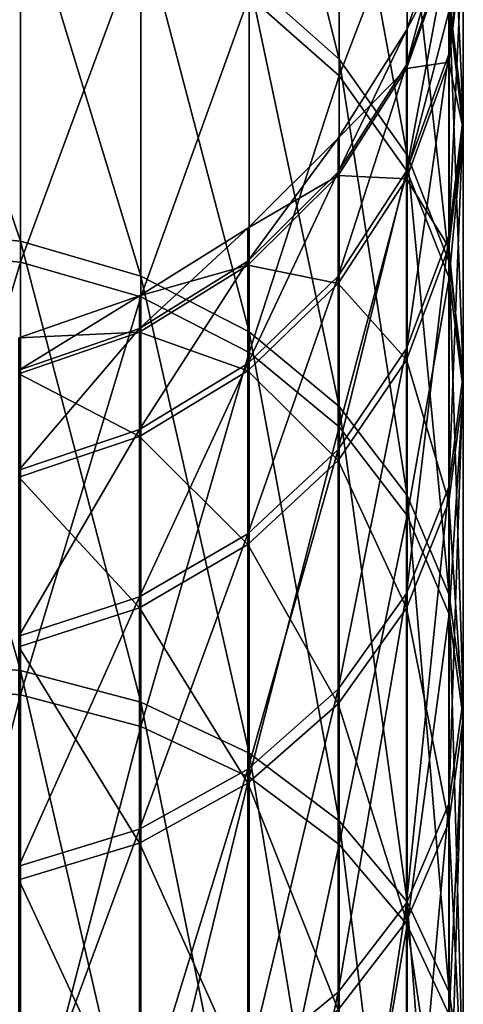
# Model space of a CAD drawing. Header units: millimetres. Extents: x -25 to 79, y -375 to 543.
# Tile 28 of 29: x 2 to 10, y 512 to 529. Entities that reach past the tile are written whole.
import ezdxf

# ---------------------------------------------------------------- set-up
doc = ezdxf.new("R2010")
doc.units = ezdxf.units.MM
doc.header["$LTSCALE"] = 65.185185
doc.layers.add('35', color=7, linetype='CONTINUOUS')

msp = doc.modelspace()

# ---------------------------------------------------------------- linework, layer by layer
at = {"layer": '35', "color": 7, "linetype": 'CONTINUOUS', "true_color": 0x00000b}
for points in [[(7.823, 533.069, 57.07), (7.823, 528.241, 46.275), (6.238, 534.553, 56.511), (7.823, 533.069, 57.07)], [(6.238, 534.553, 56.511), (7.823, 528.241, 46.275), (6.238, 529.647, 45.541), (6.238, 534.553, 56.511)], [(9.014, 531.292, 57.739), (9.014, 526.558, 47.154), (7.823, 533.069, 57.07), (9.014, 531.292, 57.739)], [(7.823, 533.069, 57.07), (9.014, 526.558, 47.154), (7.823, 528.241, 46.275), (7.823, 533.069, 57.07)], [(7.823, 527.949, 137.279), (7.823, 532.846, 126.516), (6.238, 529.35, 138.022), (7.823, 527.949, 137.279)], [(7.823, 527.949, 137.279), (9.014, 531.074, 125.835), (7.823, 532.846, 126.516), (7.823, 527.949, 137.279)], [(10, 530.492, 69.847), (10, 527.226, 59.269), (9.752, 532.657, 69.32), (10, 530.492, 69.847)], [(9.752, 532.657, 69.32), (10, 527.226, 59.269), (9.752, 529.311, 58.485), (9.752, 532.657, 69.32)], [(9.746, 530.245, 81.003), (9.746, 528.328, 70.374), (10, 532.457, 80.741), (9.746, 530.245, 81.003)], [(10, 532.457, 80.741), (9.746, 528.328, 70.374), (10, 530.492, 69.847), (10, 532.457, 80.741)], [(2.225, 531.361, 44.646), (2.225, 525.045, 34.148), (0, 531.583, 44.53), (2.225, 531.361, 44.646)], [(0, 531.583, 44.53), (2.225, 525.045, 34.148), (0, 525.251, 34.006), (0, 531.583, 44.53)], [(0, 524.881, 149.529), (2.225, 531.059, 138.928), (0, 531.28, 139.046), (0, 524.881, 149.529)], [(4.341, 530.704, 44.989), (4.341, 524.434, 34.568), (2.225, 531.361, 44.646), (4.341, 530.704, 44.989)], [(2.225, 531.361, 44.646), (4.341, 524.434, 34.568), (2.225, 525.045, 34.148), (2.225, 531.361, 44.646)], [(9.752, 529.311, 58.485), (9.752, 524.681, 48.133), (9.014, 531.292, 57.739), (9.752, 529.311, 58.485)], [(9.014, 531.292, 57.739), (9.752, 524.681, 48.133), (9.014, 526.558, 47.154), (9.014, 531.292, 57.739)], [(2.225, 524.676, 149.385), (2.225, 531.059, 138.928), (0, 524.881, 149.529), (2.225, 524.676, 149.385)], [(2.225, 524.676, 149.385), (4.341, 530.405, 138.581), (2.225, 531.059, 138.928), (2.225, 524.676, 149.385)], [(9.014, 526.272, 136.39), (9.014, 531.074, 125.835), (7.823, 527.949, 137.279), (9.014, 526.272, 136.39)], [(9.014, 526.272, 136.39), (9.752, 529.098, 125.077), (9.014, 531.074, 125.835), (9.014, 526.272, 136.39)], [(6.238, 529.647, 45.541), (6.238, 523.451, 35.244), (4.341, 530.704, 44.989), (6.238, 529.647, 45.541)], [(4.341, 530.704, 44.989), (6.238, 523.451, 35.244), (4.341, 524.434, 34.568), (4.341, 530.704, 44.989)], [(9.002, 528.75, 91.779), (9.002, 528.145, 81.252), (9.746, 530.864, 91.786), (9.002, 528.75, 91.779)], [(9.746, 530.176, 102.565), (9.002, 528.75, 91.779), (9.746, 530.864, 91.786), (9.746, 530.176, 102.565)], [(9.746, 530.864, 91.786), (9.002, 528.145, 81.252), (9.746, 530.245, 81.003), (9.746, 530.864, 91.786)], [(4.341, 524.068, 148.962), (4.341, 530.405, 138.581), (2.225, 524.676, 149.385), (4.341, 524.068, 148.962)], [(4.341, 524.068, 148.962), (6.238, 529.35, 138.022), (4.341, 530.405, 138.581), (4.341, 524.068, 148.962)], [(9.746, 528.328, 70.374), (9.746, 525.142, 60.054), (10, 530.492, 69.847), (9.746, 528.328, 70.374)], [(10, 530.492, 69.847), (9.746, 525.142, 60.054), (10, 527.226, 59.269), (10, 530.492, 69.847)], [(9.002, 528.145, 81.252), (9.002, 526.274, 70.874), (9.746, 530.245, 81.003), (9.002, 528.145, 81.252)], [(9.746, 530.245, 81.003), (9.002, 526.274, 70.874), (9.746, 528.328, 70.374), (9.746, 530.245, 81.003)], [(9.746, 528.191, 113.181), (9.746, 530.176, 102.565), (10, 530.352, 113.722), (9.746, 528.191, 113.181)], [(10, 527.018, 124.279), (9.746, 528.191, 113.181), (10, 530.352, 113.722), (10, 527.018, 124.279)], [(10, 527.018, 124.279), (10, 530.352, 113.722), (9.752, 529.098, 125.077), (10, 527.018, 124.279)], [(9.002, 528.078, 102.303), (9.002, 528.75, 91.779), (9.746, 530.176, 102.565), (9.002, 528.078, 102.303)], [(9.746, 528.191, 113.181), (9.002, 528.078, 102.303), (9.746, 530.176, 102.565), (9.746, 528.191, 113.181)], [(7.823, 528.241, 46.275), (7.823, 522.144, 36.142), (6.238, 529.647, 45.541), (7.823, 528.241, 46.275)], [(6.238, 529.647, 45.541), (7.823, 522.144, 36.142), (6.238, 523.451, 35.244), (6.238, 529.647, 45.541)], [(6.238, 523.089, 148.28), (6.238, 529.35, 138.022), (4.341, 524.068, 148.962), (6.238, 523.089, 148.28)], [(6.238, 523.089, 148.28), (7.823, 527.949, 137.279), (6.238, 529.35, 138.022), (6.238, 523.089, 148.28)], [(10, 527.226, 59.269), (10, 522.706, 49.164), (9.752, 529.311, 58.485), (10, 527.226, 59.269)], [(9.752, 529.311, 58.485), (10, 522.706, 49.164), (9.752, 524.681, 48.133), (9.752, 529.311, 58.485)], [(9.752, 524.402, 135.399), (9.752, 529.098, 125.077), (9.014, 526.272, 136.39), (9.752, 524.402, 135.399)], [(9.752, 524.402, 135.399), (10, 527.018, 124.279), (9.752, 529.098, 125.077), (9.752, 524.402, 135.399)], [(7.806, 526.854, 91.773), (7.806, 526.263, 81.475), (9.002, 528.75, 91.779), (7.806, 526.854, 91.773)], [(9.002, 528.078, 102.303), (7.806, 526.854, 91.773), (9.002, 528.75, 91.779), (9.002, 528.078, 102.303)], [(9.002, 528.75, 91.779), (7.806, 526.263, 81.475), (9.002, 528.145, 81.252), (9.002, 528.75, 91.779)], [(9.002, 526.274, 70.874), (9.002, 523.163, 60.799), (9.746, 528.328, 70.374), (9.002, 526.274, 70.874)], [(9.746, 528.328, 70.374), (9.002, 523.163, 60.799), (9.746, 525.142, 60.054), (9.746, 528.328, 70.374)], [(7.806, 526.263, 81.475), (7.806, 524.432, 71.323), (9.002, 528.145, 81.252), (7.806, 526.263, 81.475)], [(9.002, 528.145, 81.252), (7.806, 524.432, 71.323), (9.002, 526.274, 70.874), (9.002, 528.145, 81.252)], [(9.014, 526.558, 47.154), (9.014, 520.579, 37.218), (7.823, 528.241, 46.275), (9.014, 526.558, 47.154)], [(7.823, 528.241, 46.275), (9.014, 520.579, 37.218), (7.823, 522.144, 36.142), (7.823, 528.241, 46.275)], [(9.002, 526.14, 112.668), (9.002, 528.078, 102.303), (9.746, 528.191, 113.181), (9.002, 526.14, 112.668)], [(9.746, 524.939, 123.481), (9.002, 526.14, 112.668), (9.746, 528.191, 113.181), (9.746, 524.939, 123.481)], [(9.746, 524.939, 123.481), (9.746, 528.191, 113.181), (10, 527.018, 124.279), (9.746, 524.939, 123.481)], [(7.823, 521.788, 147.373), (7.823, 527.949, 137.279), (6.238, 523.089, 148.28), (7.823, 521.788, 147.373)], [(7.806, 526.197, 102.068), (7.806, 526.854, 91.773), (9.002, 528.078, 102.303), (7.806, 526.197, 102.068)], [(9.002, 526.14, 112.668), (7.806, 526.197, 102.068), (9.002, 528.078, 102.303), (9.002, 526.14, 112.668)], [(7.823, 521.788, 147.373), (9.014, 526.272, 136.39), (7.823, 527.949, 137.279), (7.823, 521.788, 147.373)], [(9.746, 525.142, 60.054), (9.746, 520.732, 50.194), (10, 527.226, 59.269), (9.746, 525.142, 60.054)], [(10, 527.226, 59.269), (9.746, 520.732, 50.194), (10, 522.706, 49.164), (10, 527.226, 59.269)], [(10, 522.433, 134.355), (9.746, 524.939, 123.481), (10, 527.018, 124.279), (10, 522.433, 134.355)], [(10, 522.433, 134.355), (10, 527.018, 124.279), (9.752, 524.402, 135.399), (10, 522.433, 134.355)], [(6.217, 525.272, 91.768), (6.217, 524.692, 81.661), (7.806, 526.854, 91.773), (6.217, 525.272, 91.768)], [(7.806, 526.197, 102.068), (6.217, 525.272, 91.768), (7.806, 526.854, 91.773), (7.806, 526.197, 102.068)], [(7.806, 526.854, 91.773), (6.217, 524.692, 81.661), (7.806, 526.263, 81.475), (7.806, 526.854, 91.773)], [(9.752, 524.681, 48.133), (9.752, 518.835, 38.416), (9.014, 526.558, 47.154), (9.752, 524.681, 48.133)], [(9.014, 526.558, 47.154), (9.752, 518.835, 38.416), (9.014, 520.579, 37.218), (9.014, 526.558, 47.154)], [(6.217, 524.692, 81.661), (6.217, 522.895, 71.697), (7.806, 526.263, 81.475), (6.217, 524.692, 81.661)], [(7.806, 526.263, 81.475), (6.217, 522.895, 71.697), (7.806, 524.432, 71.323), (7.806, 526.263, 81.475)], [(7.806, 524.432, 71.323), (7.806, 521.389, 61.467), (9.002, 526.274, 70.874), (7.806, 524.432, 71.323)], [(9.002, 526.274, 70.874), (7.806, 521.389, 61.467), (9.002, 523.163, 60.799), (9.002, 526.274, 70.874)], [(9.014, 520.23, 146.287), (9.014, 526.272, 136.39), (7.823, 521.788, 147.373), (9.014, 520.23, 146.287)], [(9.014, 520.23, 146.287), (9.752, 524.402, 135.399), (9.014, 526.272, 136.39), (9.014, 520.23, 146.287)], [(6.217, 524.627, 101.872), (6.217, 525.272, 91.768), (7.806, 526.197, 102.068), (6.217, 524.627, 101.872)], [(7.806, 524.301, 112.207), (6.217, 524.627, 101.872), (7.806, 526.197, 102.068), (7.806, 524.301, 112.207)], [(7.806, 524.301, 112.207), (7.806, 526.197, 102.068), (9.002, 526.14, 112.668), (7.806, 524.301, 112.207)], [(9.002, 522.964, 122.723), (7.806, 524.301, 112.207), (9.002, 526.14, 112.668), (9.002, 522.964, 122.723)], [(9.002, 522.964, 122.723), (9.002, 526.14, 112.668), (9.746, 524.939, 123.481), (9.002, 522.964, 122.723)], [(2.225, 525.045, 34.148), (2.225, 517.507, 24.49), (0, 525.251, 34.006), (2.225, 525.045, 34.148)], [(0, 525.251, 34.006), (2.225, 517.507, 24.49), (0, 517.695, 24.324), (0, 525.251, 34.006)], [(4.317, 524.084, 91.764), (4.317, 523.512, 81.8), (6.217, 525.272, 91.768), (4.317, 524.084, 91.764)], [(6.217, 524.627, 101.872), (4.317, 524.084, 91.764), (6.217, 525.272, 91.768), (6.217, 524.627, 101.872)], [(6.217, 525.272, 91.768), (4.317, 523.512, 81.8), (6.217, 524.692, 81.661), (6.217, 525.272, 91.768)], [(4.341, 524.434, 34.568), (4.341, 516.952, 24.98), (2.225, 525.045, 34.148), (4.341, 524.434, 34.568)], [(2.225, 525.045, 34.148), (4.341, 516.952, 24.98), (2.225, 517.507, 24.49), (2.225, 525.045, 34.148)], [(9.002, 523.163, 60.799), (9.002, 518.858, 51.173), (9.746, 525.142, 60.054), (9.002, 523.163, 60.799)], [(9.746, 525.142, 60.054), (9.002, 518.858, 51.173), (9.746, 520.732, 50.194), (9.746, 525.142, 60.054)], [(0, 517.263, 159.162), (2.225, 524.676, 149.385), (0, 524.881, 149.529), (0, 517.263, 159.162)], [(9.746, 520.466, 133.312), (9.002, 522.964, 122.723), (9.746, 524.939, 123.481), (9.746, 520.466, 133.312)], [(9.746, 520.466, 133.312), (9.746, 524.939, 123.481), (10, 522.433, 134.355), (9.746, 520.466, 133.312)], [(2.225, 517.076, 158.995), (2.225, 524.676, 149.385), (0, 517.263, 159.162), (2.225, 517.076, 158.995)], [(2.225, 517.076, 158.995), (4.341, 524.068, 148.962), (2.225, 524.676, 149.385), (2.225, 517.076, 158.995)], [(4.317, 523.512, 81.8), (4.317, 521.741, 71.979), (6.217, 524.692, 81.661), (4.317, 523.512, 81.8)], [(6.217, 524.692, 81.661), (4.317, 521.741, 71.979), (6.217, 522.895, 71.697), (6.217, 524.692, 81.661)], [(10, 522.706, 49.164), (10, 516.999, 39.678), (9.752, 524.681, 48.133), (10, 522.706, 49.164)], [(9.752, 524.681, 48.133), (10, 516.999, 39.678), (9.752, 518.835, 38.416), (9.752, 524.681, 48.133)], [(4.317, 523.448, 101.724), (4.317, 524.084, 91.764), (6.217, 524.627, 101.872), (4.317, 523.448, 101.724)], [(6.217, 522.767, 111.823), (4.317, 523.448, 101.724), (6.217, 524.627, 101.872), (6.217, 522.767, 111.823)], [(6.217, 522.767, 111.823), (6.217, 524.627, 101.872), (7.806, 524.301, 112.207), (6.217, 522.767, 111.823)], [(6.238, 523.451, 35.244), (6.238, 516.057, 25.77), (4.341, 524.434, 34.568), (6.238, 523.451, 35.244)], [(4.341, 524.434, 34.568), (6.238, 516.057, 25.77), (4.341, 516.952, 24.98), (4.341, 524.434, 34.568)], [(6.217, 522.895, 71.697), (6.217, 519.909, 62.024), (7.806, 524.432, 71.323), (6.217, 522.895, 71.697)], [(7.806, 524.432, 71.323), (6.217, 519.909, 62.024), (7.806, 521.389, 61.467), (7.806, 524.432, 71.323)], [(7.806, 521.195, 122.044), (6.217, 522.767, 111.823), (7.806, 524.301, 112.207), (7.806, 521.195, 122.044)], [(7.806, 521.195, 122.044), (7.806, 524.301, 112.207), (9.002, 522.964, 122.723), (7.806, 521.195, 122.044)], [(9.752, 518.493, 145.077), (9.752, 524.402, 135.399), (9.014, 520.23, 146.287), (9.752, 518.493, 145.077)], [(9.752, 518.493, 145.077), (10, 522.433, 134.355), (9.752, 524.402, 135.399), (9.752, 518.493, 145.077)], [(2.199, 523.349, 91.762), (2.199, 522.783, 81.887), (4.317, 524.084, 91.764), (2.199, 523.349, 91.762)], [(4.317, 523.448, 101.724), (2.199, 523.349, 91.762), (4.317, 524.084, 91.764), (4.317, 523.448, 101.724)], [(4.317, 524.084, 91.764), (2.199, 522.783, 81.887), (4.317, 523.512, 81.8), (4.317, 524.084, 91.764)], [(4.341, 516.524, 158.501), (4.341, 524.068, 148.962), (2.225, 517.076, 158.995), (4.341, 516.524, 158.501)], [(4.341, 516.524, 158.501), (6.238, 523.089, 148.28), (4.341, 524.068, 148.962), (4.341, 516.524, 158.501)], [(2.199, 522.783, 81.887), (2.199, 521.027, 72.152), (4.317, 523.512, 81.8), (2.199, 522.783, 81.887)], [(4.317, 523.512, 81.8), (2.199, 521.027, 72.152), (4.317, 521.741, 71.979), (4.317, 523.512, 81.8)], [(2.199, 522.719, 101.633), (2.199, 523.349, 91.762), (4.317, 523.448, 101.724), (2.199, 522.719, 101.633)], [(4.317, 521.614, 111.535), (2.199, 522.719, 101.633), (4.317, 523.448, 101.724), (4.317, 521.614, 111.535)], [(4.317, 521.614, 111.535), (4.317, 523.448, 101.724), (6.217, 522.767, 111.823), (4.317, 521.614, 111.535)], [(7.823, 522.144, 36.142), (7.823, 514.868, 26.82), (6.238, 523.451, 35.244), (7.823, 522.144, 36.142)], [(6.238, 523.451, 35.244), (7.823, 514.868, 26.82), (6.238, 516.057, 25.77), (6.238, 523.451, 35.244)], [(7.806, 521.389, 61.467), (7.806, 517.177, 52.05), (9.002, 523.163, 60.799), (7.806, 521.389, 61.467)], [(9.002, 523.163, 60.799), (7.806, 517.177, 52.05), (9.002, 518.858, 51.173), (9.002, 523.163, 60.799)], [(6.238, 515.634, 157.706), (6.238, 523.089, 148.28), (4.341, 516.524, 158.501), (6.238, 515.634, 157.706)], [(6.238, 515.634, 157.706), (7.823, 521.788, 147.373), (6.238, 523.089, 148.28), (6.238, 515.634, 157.706)], [(9.002, 518.598, 132.321), (7.806, 521.195, 122.044), (9.002, 522.964, 122.723), (9.002, 518.598, 132.321)], [(9.002, 518.598, 132.321), (9.002, 522.964, 122.723), (9.746, 520.466, 133.312), (9.002, 518.598, 132.321)], [(4.317, 521.741, 71.979), (4.317, 518.797, 62.443), (6.217, 522.895, 71.697), (4.317, 521.741, 71.979)], [(6.217, 522.895, 71.697), (4.317, 518.797, 62.443), (6.217, 519.909, 62.024), (6.217, 522.895, 71.697)], [(6.217, 519.718, 121.477), (4.317, 521.614, 111.535), (6.217, 522.767, 111.823), (6.217, 519.718, 121.477)], [(6.217, 519.718, 121.477), (6.217, 522.767, 111.823), (7.806, 521.195, 122.044), (6.217, 519.718, 121.477)], [(2.199, 520.902, 111.356), (2.199, 522.719, 101.633), (4.317, 521.614, 111.535), (2.199, 520.902, 111.356)], [(9.746, 520.732, 50.194), (9.746, 515.164, 40.94), (10, 522.706, 49.164), (9.746, 520.732, 50.194)], [(10, 522.706, 49.164), (9.746, 515.164, 40.94), (10, 516.999, 39.678), (10, 522.706, 49.164)], [(10, 516.666, 143.804), (9.746, 520.466, 133.312), (10, 522.433, 134.355), (10, 516.666, 143.804)], [(10, 516.666, 143.804), (10, 522.433, 134.355), (9.752, 518.493, 145.077), (10, 516.666, 143.804)], [(9.014, 520.579, 37.218), (9.014, 513.445, 28.076), (7.823, 522.144, 36.142), (9.014, 520.579, 37.218)], [(7.823, 522.144, 36.142), (9.014, 513.445, 28.076), (7.823, 514.868, 26.82), (7.823, 522.144, 36.142)], [(2.199, 521.027, 72.152), (2.199, 518.109, 62.701), (4.317, 521.741, 71.979), (2.199, 521.027, 72.152)], [(4.317, 521.741, 71.979), (2.199, 518.109, 62.701), (4.317, 518.797, 62.443), (4.317, 521.741, 71.979)], [(7.823, 514.452, 156.649), (7.823, 521.788, 147.373), (6.238, 515.634, 157.706), (7.823, 514.452, 156.649)], [(7.823, 514.452, 156.649), (9.014, 520.23, 146.287), (7.823, 521.788, 147.373), (7.823, 514.452, 156.649)], [(4.317, 518.609, 121.052), (2.199, 520.902, 111.356), (4.317, 521.614, 111.535), (4.317, 518.609, 121.052)], [(4.317, 518.609, 121.052), (4.317, 521.614, 111.535), (6.217, 519.718, 121.477), (4.317, 518.609, 121.052)], [(6.217, 519.909, 62.024), (6.217, 515.775, 52.782), (7.806, 521.389, 61.467), (6.217, 519.909, 62.024)], [(7.806, 521.389, 61.467), (6.217, 515.775, 52.782), (7.806, 517.177, 52.05), (7.806, 521.389, 61.467)], [(7.806, 516.923, 131.433), (6.217, 519.718, 121.477), (7.806, 521.195, 122.044), (7.806, 516.923, 131.433)], [(7.806, 516.923, 131.433), (7.806, 521.195, 122.044), (9.002, 518.598, 132.321), (7.806, 516.923, 131.433)], [(2.199, 517.923, 120.788), (2.199, 520.902, 111.356), (4.317, 518.609, 121.052), (2.199, 517.923, 120.788)], [(9.002, 518.858, 51.173), (9.002, 513.421, 42.138), (9.746, 520.732, 50.194), (9.002, 518.858, 51.173)], [(9.746, 520.732, 50.194), (9.002, 513.421, 42.138), (9.746, 515.164, 40.94), (9.746, 520.732, 50.194)], [(9.752, 518.835, 38.416), (9.752, 511.858, 29.477), (9.014, 520.579, 37.218), (9.752, 518.835, 38.416)], [(9.014, 520.579, 37.218), (9.752, 511.858, 29.477), (9.014, 513.445, 28.076), (9.014, 520.579, 37.218)], [(9.746, 514.838, 142.531), (9.002, 518.598, 132.321), (9.746, 520.466, 133.312), (9.746, 514.838, 142.531)], [(9.746, 514.838, 142.531), (9.746, 520.466, 133.312), (10, 516.666, 143.804), (9.746, 514.838, 142.531)], [(9.014, 513.037, 155.383), (9.014, 520.23, 146.287), (7.823, 514.452, 156.649), (9.014, 513.037, 155.383)], [(9.014, 513.037, 155.383), (9.752, 518.493, 145.077), (9.014, 520.23, 146.287), (9.014, 513.037, 155.383)], [(4.317, 518.797, 62.443), (4.317, 514.722, 53.332), (6.217, 519.909, 62.024), (4.317, 518.797, 62.443)], [(6.217, 519.909, 62.024), (4.317, 514.722, 53.332), (6.217, 515.775, 52.782), (6.217, 519.909, 62.024)], [(6.217, 515.525, 130.692), (4.317, 518.609, 121.052), (6.217, 519.718, 121.477), (6.217, 515.525, 130.692)], [(6.217, 515.525, 130.692), (6.217, 519.718, 121.477), (7.806, 516.923, 131.433), (6.217, 515.525, 130.692)], [(2.199, 518.109, 62.701), (2.199, 514.07, 53.672), (4.317, 518.797, 62.443), (2.199, 518.109, 62.701)], [(4.317, 518.797, 62.443), (2.199, 514.07, 53.672), (4.317, 514.722, 53.332), (4.317, 518.797, 62.443)], [(7.806, 517.177, 52.05), (7.806, 511.859, 43.211), (9.002, 518.858, 51.173), (7.806, 517.177, 52.05)], [(9.002, 518.858, 51.173), (7.806, 511.859, 43.211), (9.002, 513.421, 42.138), (9.002, 518.858, 51.173)], [(10, 516.999, 39.678), (10, 510.188, 30.951), (9.752, 518.835, 38.416), (10, 516.999, 39.678)], [(9.752, 518.835, 38.416), (10, 510.188, 30.951), (9.752, 511.858, 29.477), (9.752, 518.835, 38.416)], [(4.317, 514.476, 130.136), (2.199, 517.923, 120.788), (4.317, 518.609, 121.052), (4.317, 514.476, 130.136)], [(4.317, 514.476, 130.136), (4.317, 518.609, 121.052), (6.217, 515.525, 130.692), (4.317, 514.476, 130.136)], [(9.002, 513.104, 141.322), (7.806, 516.923, 131.433), (9.002, 518.598, 132.321), (9.002, 513.104, 141.322)], [(9.002, 513.104, 141.322), (9.002, 518.598, 132.321), (9.746, 514.838, 142.531), (9.002, 513.104, 141.322)], [(9.752, 511.459, 153.972), (9.752, 518.493, 145.077), (9.014, 513.037, 155.383), (9.752, 511.459, 153.972)], [(9.752, 511.459, 153.972), (10, 516.666, 143.804), (9.752, 518.493, 145.077), (9.752, 511.459, 153.972)], [(2.199, 513.827, 129.792), (2.199, 517.923, 120.788), (4.317, 514.476, 130.136), (2.199, 513.827, 129.792)], [(2.225, 517.507, 24.49), (2.225, 508.858, 15.813), (0, 517.695, 24.324), (2.225, 517.507, 24.49)], [(0, 517.695, 24.324), (2.225, 508.858, 15.813), (0, 509.024, 15.626), (0, 517.695, 24.324)], [(4.341, 516.952, 24.98), (4.341, 508.366, 16.367), (2.225, 517.507, 24.49), (4.341, 516.952, 24.98)], [(2.225, 517.507, 24.49), (4.341, 508.366, 16.367), (2.225, 508.858, 15.813), (2.225, 517.507, 24.49)], [(0, 508.537, 167.805), (2.225, 517.076, 158.995), (0, 517.263, 159.162), (0, 508.537, 167.805)], [(2.225, 508.371, 167.616), (2.225, 517.076, 158.995), (0, 508.537, 167.805), (2.225, 508.371, 167.616)], [(2.225, 508.371, 167.616), (4.341, 516.524, 158.501), (2.225, 517.076, 158.995), (2.225, 508.371, 167.616)], [(6.217, 515.775, 52.782), (6.217, 510.556, 44.107), (7.806, 517.177, 52.05), (6.217, 515.775, 52.782)], [(7.806, 517.177, 52.05), (6.217, 510.556, 44.107), (7.806, 511.859, 43.211), (7.806, 517.177, 52.05)], [(6.238, 516.057, 25.77), (6.238, 507.573, 17.259), (4.341, 516.952, 24.98), (6.238, 516.057, 25.77)], [(4.341, 516.952, 24.98), (6.238, 507.573, 17.259), (4.341, 508.366, 16.367), (4.341, 516.952, 24.98)], [(7.806, 511.548, 140.238), (6.217, 515.525, 130.692), (7.806, 516.923, 131.433), (7.806, 511.548, 140.238)], [(7.806, 511.548, 140.238), (7.806, 516.923, 131.433), (9.002, 513.104, 141.322), (7.806, 511.548, 140.238)], [(9.746, 515.164, 40.94), (9.746, 508.519, 32.425), (10, 516.999, 39.678), (9.746, 515.164, 40.94)], [(10, 516.999, 39.678), (9.746, 508.519, 32.425), (10, 510.188, 30.951), (10, 516.999, 39.678)], [(4.341, 507.883, 167.06), (4.341, 516.524, 158.501), (2.225, 508.371, 167.616), (4.341, 507.883, 167.06)], [(4.341, 507.883, 167.06), (6.238, 515.634, 157.706), (4.341, 516.524, 158.501), (4.341, 507.883, 167.06)], [(10, 509.799, 152.487), (9.746, 514.838, 142.531), (10, 516.666, 143.804), (10, 509.799, 152.487)], [(10, 509.799, 152.487), (10, 516.666, 143.804), (9.752, 511.459, 153.972), (10, 509.799, 152.487)], [(7.823, 514.868, 26.82), (7.823, 506.52, 18.444), (6.238, 516.057, 25.77), (7.823, 514.868, 26.82)], [(6.238, 516.057, 25.77), (7.823, 506.52, 18.444), (6.238, 507.573, 17.259), (6.238, 516.057, 25.77)], [(4.317, 514.722, 53.332), (4.317, 509.577, 44.78), (6.217, 515.775, 52.782), (4.317, 514.722, 53.332)], [(6.217, 515.775, 52.782), (4.317, 509.577, 44.78), (6.217, 510.556, 44.107), (6.217, 515.775, 52.782)], [(6.217, 510.251, 139.334), (4.317, 514.476, 130.136), (6.217, 515.525, 130.692), (6.217, 510.251, 139.334)], [(6.238, 507.096, 166.163), (6.238, 515.634, 157.706), (4.341, 507.883, 167.06), (6.238, 507.096, 166.163)], [(6.217, 510.251, 139.334), (6.217, 515.525, 130.692), (7.806, 511.548, 140.238), (6.217, 510.251, 139.334)], [(6.238, 507.096, 166.163), (7.823, 514.452, 156.649), (6.238, 515.634, 157.706), (6.238, 507.096, 166.163)], [(9.002, 513.421, 42.138), (9.002, 506.934, 33.825), (9.746, 515.164, 40.94), (9.002, 513.421, 42.138)], [(9.746, 515.164, 40.94), (9.002, 506.934, 33.825), (9.746, 508.519, 32.425), (9.746, 515.164, 40.94)], [(9.014, 513.445, 28.076), (9.014, 505.259, 19.864), (7.823, 514.868, 26.82), (9.014, 513.445, 28.076)], [(7.823, 514.868, 26.82), (9.014, 505.259, 19.864), (7.823, 506.52, 18.444), (7.823, 514.868, 26.82)], [(9.746, 508.139, 151.002), (9.002, 513.104, 141.322), (9.746, 514.838, 142.531), (9.746, 508.139, 151.002)], [(9.746, 508.139, 151.002), (9.746, 514.838, 142.531), (10, 509.799, 152.487), (9.746, 508.139, 151.002)], [(2.199, 514.07, 53.672), (2.199, 508.971, 45.196), (4.317, 514.722, 53.332), (2.199, 514.07, 53.672)], [(4.317, 514.722, 53.332), (2.199, 508.971, 45.196), (4.317, 509.577, 44.78), (4.317, 514.722, 53.332)], [(4.317, 509.276, 138.654), (2.199, 513.827, 129.792), (4.317, 514.476, 130.136), (4.317, 509.276, 138.654)], [(4.317, 509.276, 138.654), (4.317, 514.476, 130.136), (6.217, 510.251, 139.334), (4.317, 509.276, 138.654)], [(7.823, 506.05, 164.97), (7.823, 514.452, 156.649), (6.238, 507.096, 166.163), (7.823, 506.05, 164.97)], [(7.823, 506.05, 164.97), (9.014, 513.037, 155.383), (7.823, 514.452, 156.649), (7.823, 506.05, 164.97)], [(2.199, 508.673, 138.234), (2.199, 513.827, 129.792), (4.317, 509.276, 138.654), (2.199, 508.673, 138.234)], [(7.806, 511.859, 43.211), (7.806, 505.512, 35.079), (9.002, 513.421, 42.138), (7.806, 511.859, 43.211)], [(9.002, 513.421, 42.138), (7.806, 505.512, 35.079), (9.002, 506.934, 33.825), (9.002, 513.421, 42.138)], [(9.752, 511.858, 29.477), (9.752, 503.853, 21.446), (9.014, 513.445, 28.076), (9.752, 511.858, 29.477)], [(9.014, 513.445, 28.076), (9.752, 503.853, 21.446), (9.014, 505.259, 19.864), (9.014, 513.445, 28.076)], [(9.002, 506.563, 149.593), (7.806, 511.548, 140.238), (9.002, 513.104, 141.322), (9.002, 506.563, 149.593)], [(9.002, 506.563, 149.593), (9.002, 513.104, 141.322), (9.746, 508.139, 151.002), (9.002, 506.563, 149.593)], [(9.014, 504.798, 163.543), (9.014, 513.037, 155.383), (7.823, 506.05, 164.97), (9.014, 504.798, 163.543)], [(9.014, 504.798, 163.543), (9.752, 511.459, 153.972), (9.014, 513.037, 155.383), (9.014, 504.798, 163.543)], [(6.217, 510.556, 44.107), (6.217, 504.327, 36.126), (7.806, 511.859, 43.211), (6.217, 510.556, 44.107)], [(7.806, 511.859, 43.211), (6.217, 504.327, 36.126), (7.806, 505.512, 35.079), (7.806, 511.859, 43.211)], [(10, 510.188, 30.951), (10, 502.373, 23.111), (9.752, 511.858, 29.477), (10, 510.188, 30.951)], [(9.752, 511.858, 29.477), (10, 502.373, 23.111), (9.752, 503.853, 21.446), (9.752, 511.858, 29.477)]]:
    msp.add_3dface(points, dxfattribs=at)

doc.saveas('drawing.dxf')
